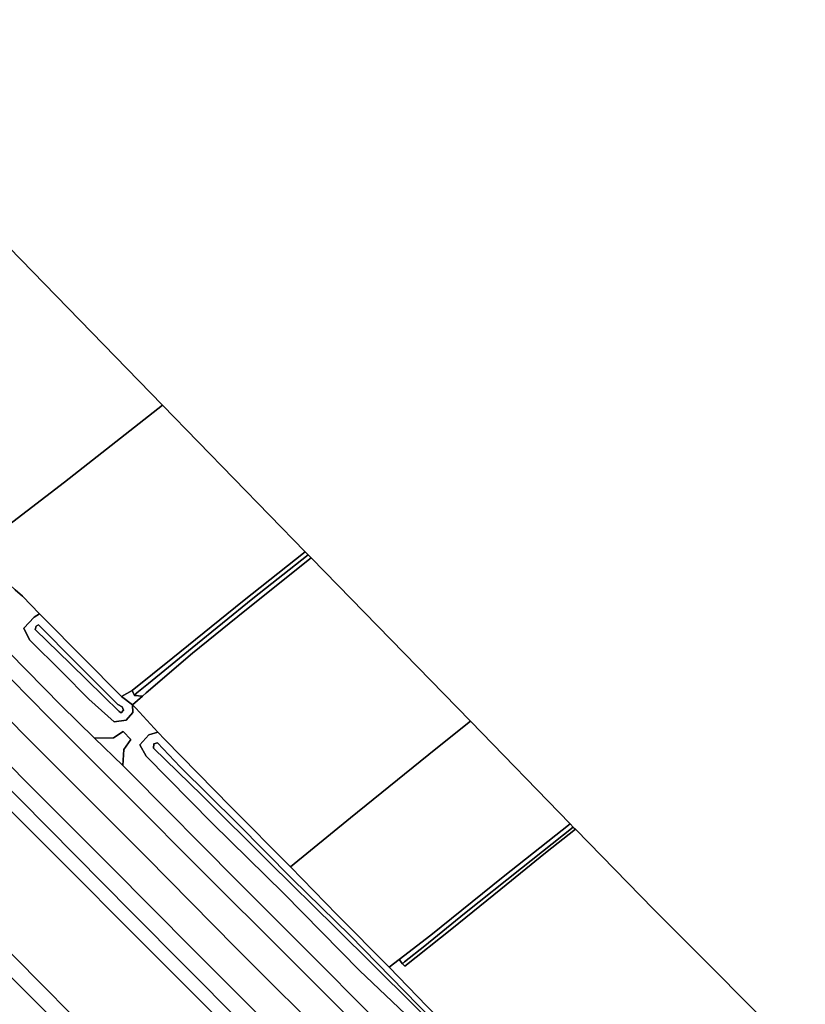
# Model space of a CAD drawing. Extents: x -26035517 to 31750492, y -9237385 to 8160032.
# Tile 181 of 256: x 14688865 to 14873769, y 6067579 to 6299495. Entities that reach past the tile are written whole.
import ezdxf

# ---------------------------------------------------------------- set-up
doc = ezdxf.new("R2010")
doc.units = 0
doc.layers.add('T-25', color=7, linetype='CONTINUOUS')

msp = doc.modelspace()

# ---------------------------------------------------------------- linework, layer by layer
at = {"layer": 'T-25', "color": 9}
for points in [[(14538387, 6299495, 6340), (14555723, 6282064, 6227), (14575010, 6262544, 6243), (14577428, 6260122, 6243), (14584371, 6253170, 6241), (14590447, 6247085, 6240), (14613397, 6223882, 6240), (14634243, 6202974, 6327), (14656417, 6180576, 6333), (14675475, 6161413, 6433), (14678929, 6157922, 6432), (14686359, 6150412, 6428), (14698643, 6137995, 6423), (14706494, 6130296, 6430), (14713102, 6123816, 6435), (14715034, 6121921, 6437), (14740039, 6096645, 6473), (14758928, 6077730, 6507), (14780734, 6055780, 6540), (14793037, 6043722, 6493)], [(14790203, 6030466, 7033), (14763757, 6056944, 7057), (14739689, 6080995, 7080), (14718720, 6102220, 7043), (14699324, 6121632, 7043), (14677448, 6143537, 7063), (14653903, 6167368, 7057), (14636702, 6184608, 7060), (14612470, 6208884, 7000), (14590264, 6231217, 6947), (14566021, 6255565, 6897), (14550635, 6271286, 6873), (14533891, 6291596, 6680), (14530590, 6294893, 6803)], [(14791438, 6039400, 6640), (14768175, 6062643, 6647), (14751180, 6079589, 6583), (14732203, 6098580, 6550), (14714206, 6116608, 6543), (14695698, 6135134, 6553), (14677791, 6153328, 6510), (14656314, 6174850, 6503), (14634752, 6196583, 6470), (14614222, 6217253, 6377), (14594904, 6236705, 6343), (14573693, 6258145, 6340), (14547693, 6284261, 6340), (14535875, 6296097, 6397)], [(14523998, 6287148, 6767), (14546903, 6264232, 6790), (14565267, 6245756, 6813), (14589445, 6221313, 6793), (14609444, 6201357, 6873), (14636219, 6174557, 6887), (14664582, 6146034, 6943), (14691879, 6118507, 6957), (14710250, 6100142, 6947), (14729728, 6080456, 6950), (14746976, 6063243, 6940), (14757959, 6052054, 6937), (14773849, 6032067, 6933), (14783110, 6022788, 6910)], [(14776938, 6022649, 4913), (14752686, 6047046, 4917), (14725408, 6074475, 4930), (14689869, 6110099, 4940), (14660566, 6139478, 4947), (14633537, 6166631, 4947), (14603003, 6197058, 4947), (14567300, 6233060, 4943), (14536978, 6263599, 4943), (14519760, 6280828, 4917)], [(14503822, 6263453, 4920), (14543556, 6223610, 4923), (14583817, 6183105, 4923), (14620272, 6146634, 4933), (14641230, 6125642, 4933), (14663620, 6103066, 4937), (14693436, 6072863, 4927), (14726416, 6039602, 4917), (14761063, 6004799, 4917)], [(14687790, 6165219, 5319), (14689509, 6163675, 5470), (14693535, 6159579, 5660), (14692266, 6158782, 5697), (14689839, 6156168, 5910), (14691206, 6153414, 5820), (14698798, 6145889, 5717), (14705167, 6139476, 5803), (14711112, 6134122, 5893), (14713935, 6134508, 5880), (14715507, 6136291, 5753), (14715415, 6138101, 5457), (14716181, 6137329, 5537), (14721344, 6131714, 5580), (14719294, 6131053, 5783), (14717168, 6128657, 5980), (14718634, 6126034, 5920), (14734191, 6110282, 5830), (14751063, 6093640, 5737), (14768875, 6075544, 5740), (14781199, 6063823, 5693)], [(14693535, 6159579, 5660), (14689509, 6163675, 5470)], [(14768175, 6062643, 6647), (14751180, 6079589, 6583), (14732203, 6098580, 6550), (14714206, 6116608, 6543), (14695698, 6135134, 6553), (14677791, 6153328, 6510)], [(14677791, 6153328, 6510), (14695698, 6135134, 6553), (14714206, 6116608, 6543), (14732203, 6098580, 6550), (14751180, 6079589, 6583), (14768175, 6062643, 6647)], [(14686359, 6150412, 6428), (14698643, 6137995, 6423), (14706494, 6130296, 6430), (14713102, 6123816, 6435), (14715034, 6121921, 6437), (14740039, 6096645, 6473), (14758928, 6077730, 6507), (14780734, 6055780, 6540)], [(14780734, 6055780, 6540), (14758928, 6077730, 6507), (14740039, 6096645, 6473), (14715034, 6121921, 6437), (14713102, 6123816, 6435), (14713394, 6127566, 6263), (14715043, 6129982, 6060), (14713249, 6131818, 6100), (14710968, 6130314, 6310), (14706494, 6130296, 6430), (14698643, 6137995, 6423), (14686359, 6150412, 6428)], [(14746976, 6063243, 6940), (14729728, 6080456, 6950), (14710250, 6100142, 6947), (14691879, 6118507, 6957), (14664582, 6146034, 6943)], [(14664582, 6146034, 6943), (14691879, 6118507, 6957), (14710250, 6100142, 6947), (14729728, 6080456, 6950), (14746976, 6063243, 6940)], [(14660978, 6143669, 6823), (14688901, 6115916, 6813), (14715141, 6089284, 6797), (14740796, 6063434, 6697)], [(14740796, 6063434, 6697), (14715141, 6089284, 6797), (14688901, 6115916, 6813), (14660978, 6143669, 6823)], [(14660978, 6143669, 6823), (14688901, 6115916, 6813), (14715141, 6089284, 6797), (14740796, 6063434, 6697)], [(14677448, 6143537, 7063), (14699324, 6121632, 7043), (14718720, 6102220, 7043), (14739689, 6080995, 7080), (14763757, 6056944, 7057)], [(14763757, 6056944, 7057), (14739689, 6080995, 7080), (14718720, 6102220, 7043), (14699324, 6121632, 7043), (14677448, 6143537, 7063)], [(14752686, 6047046, 4917), (14725408, 6074475, 4930), (14689869, 6110099, 4940), (14660566, 6139478, 4947)], [(14660566, 6139478, 4947), (14689869, 6110099, 4940), (14725408, 6074475, 4930), (14752686, 6047046, 4917)], [(14752686, 6047046, 4917), (14725408, 6074475, 4930), (14689869, 6110099, 4940), (14660566, 6139478, 4947)], [(14721344, 6131714, 5580), (14716181, 6137329, 5537)], [(14706494, 6130296, 6430), (14710968, 6130314, 6310), (14713249, 6131818, 6100), (14715043, 6129982, 6060), (14713394, 6127566, 6263), (14713102, 6123816, 6435)], [(14726416, 6039602, 4917), (14693436, 6072863, 4927), (14663620, 6103066, 4937)], [(14663620, 6103066, 4937), (14693436, 6072863, 4927), (14726416, 6039602, 4917)], [(14663620, 6103066, 4937), (14693436, 6072863, 4927), (14726416, 6039602, 4917)], [(14686680, 6074095, 6193), (14717191, 6043544, 6170)], [(14717191, 6043544, 6170), (14686680, 6074095, 6193)], [(14717191, 6043544, 6170), (14686680, 6074095, 6193)]]:
    msp.add_polyline3d(points, dxfattribs=at)
for points in [[(14683511, 6248766, 5167), (14722497, 6208694, 5170), (14699377, 6190587, 5097), (14678420, 6174445, 5137), (14672226, 6180247, 5027), (14652234, 6200310, 5027), (14637037, 6215488, 5020), (14642253, 6219145, 5103), (14660732, 6232393, 5163), (14683511, 6248766, 5167)], [(14722497, 6208694, 5170), (14756075, 6174180, 4967), (14741325, 6162461, 5027), (14724896, 6149225, 5003), (14715341, 6141526, 5100), (14712851, 6140101, 5303), (14694578, 6158528, 5303), (14693535, 6159579, 5660), (14689509, 6163675, 5470), (14687790, 6165219, 5319), (14686620, 6166270, 5217), (14678420, 6174445, 5137), (14699377, 6190587, 5097), (14722497, 6208694, 5170)], [(14715891, 6140344, 5187), (14715341, 6141526, 5100), (14724896, 6149225, 5003), (14741325, 6162461, 5027), (14756075, 6174180, 4967), (14756772, 6173464, 4660), (14743754, 6163157, 4660), (14729477, 6151521, 4660), (14719178, 6143161, 4613), (14716462, 6140951, 4613), (14715891, 6140344, 5187)], [(14715891, 6140344, 5187), (14715341, 6141526, 5100), (14724896, 6149225, 5003), (14741325, 6162461, 5027), (14756075, 6174180, 4967), (14756772, 6173464, 4660), (14743754, 6163157, 4660), (14729477, 6151521, 4660), (14719178, 6143161, 4613), (14716462, 6140951, 4613), (14715891, 6140344, 5187)], [(14794938, 6134235, 5220), (14786776, 6127763, 5220), (14766697, 6111514, 5127), (14752638, 6099953, 5077), (14738579, 6114079, 5167), (14723032, 6129989, 5207), (14721344, 6131714, 5580), (14716181, 6137329, 5537), (14715415, 6138101, 5457), (14717786, 6140192, 5326), (14718617, 6140925, 5280), (14729563, 6150275, 5167), (14741875, 6160277, 5077), (14757457, 6172760, 5093), (14794938, 6134235, 5220)], [(14715891, 6140344, 5187), (14716462, 6140951, 4613), (14719178, 6143161, 4613), (14729477, 6151521, 4660), (14743754, 6163157, 4660), (14756772, 6173464, 4660), (14757457, 6172760, 5093), (14741875, 6160277, 5077), (14729563, 6150275, 5167), (14718617, 6140925, 5280), (14717786, 6140192, 5326), (14715891, 6140344, 5187)], [(14715891, 6140344, 5187), (14716462, 6140951, 4613), (14719178, 6143161, 4613), (14729477, 6151521, 4660), (14743754, 6163157, 4660), (14756772, 6173464, 4660), (14757457, 6172760, 5093), (14741875, 6160277, 5077), (14729563, 6150275, 5167), (14718617, 6140925, 5280), (14717786, 6140192, 5326), (14715891, 6140344, 5187)], [(14712851, 6140101, 5303), (14715415, 6138101, 5457), (14715507, 6136291, 5753), (14713935, 6134508, 5880), (14711112, 6134122, 5893), (14705167, 6139476, 5803), (14698798, 6145889, 5717), (14691206, 6153414, 5820), (14689839, 6156168, 5910), (14692266, 6158782, 5697), (14693535, 6159579, 5660), (14694578, 6158528, 5303), (14712851, 6140101, 5303)], [(14693535, 6159579, 5660), (14694578, 6158528, 5303), (14712851, 6140101, 5303), (14715415, 6138101, 5457), (14715507, 6136291, 5753), (14713935, 6134508, 5880), (14711112, 6134122, 5893), (14705167, 6139476, 5803), (14698798, 6145889, 5717), (14691206, 6153414, 5820), (14689839, 6156168, 5910), (14692266, 6158782, 5697), (14693535, 6159579, 5660)], [(14712717, 6136220, 4293), (14712239, 6136557, 4293), (14708571, 6140132, 4293), (14700854, 6147738, 4293), (14692496, 6155845, 4293), (14692713, 6156653, 4293), (14693324, 6156950, 4293), (14702052, 6148086, 4293), (14711928, 6138171, 4293), (14712985, 6137634, 4293), (14713288, 6136822, 4293), (14712717, 6136220, 4293)], [(14712717, 6136220, 4293), (14713288, 6136822, 4293), (14712985, 6137634, 4293), (14711928, 6138171, 4293), (14702052, 6148086, 4293), (14693324, 6156950, 4293), (14692713, 6156653, 4293), (14692496, 6155845, 4293), (14700854, 6147738, 4293), (14708571, 6140132, 4293), (14712239, 6136557, 4293), (14712717, 6136220, 4293)], [(14715415, 6138101, 5457), (14712851, 6140101, 5303), (14715341, 6141526, 5100), (14715891, 6140344, 5187), (14717786, 6140192, 5326), (14715415, 6138101, 5457)], [(14794938, 6134235, 5220), (14818455, 6110062, 5053), (14802634, 6097590, 4957), (14785611, 6083889, 4927), (14778145, 6078110, 4960), (14775859, 6076340, 4970), (14763605, 6088683, 4987), (14752638, 6099953, 5077), (14766697, 6111514, 5127), (14786776, 6127763, 5220), (14794938, 6134235, 5220)], [(14706494, 6130296, 6430), (14710968, 6130314, 6310), (14713249, 6131818, 6100), (14715043, 6129982, 6060), (14713394, 6127566, 6263), (14713102, 6123816, 6435), (14706494, 6130296, 6430)], [(14797519, 6048169, 5910), (14794514, 6050590, 5810), (14781199, 6063823, 5693), (14768875, 6075544, 5740), (14751063, 6093640, 5737), (14734191, 6110282, 5830), (14718634, 6126034, 5920), (14717168, 6128657, 5980), (14719294, 6131053, 5783), (14721344, 6131714, 5580), (14723032, 6129989, 5207), (14738579, 6114079, 5167), (14752638, 6099953, 5077), (14763605, 6088683, 4987), (14775859, 6076340, 4970), (14784706, 6067177, 4973), (14800330, 6051831, 5337), (14801069, 6049803, 5657), (14799584, 6048207, 5840), (14797519, 6048169, 5910)], [(14797519, 6048169, 5910), (14794514, 6050590, 5810), (14781199, 6063823, 5693), (14768875, 6075544, 5740), (14751063, 6093640, 5737), (14734191, 6110282, 5830), (14718634, 6126034, 5920), (14717168, 6128657, 5980), (14719294, 6131053, 5783), (14721344, 6131714, 5580), (14723032, 6129989, 5207), (14738579, 6114079, 5167), (14752638, 6099953, 5077), (14763605, 6088683, 4987), (14775859, 6076340, 4970), (14784706, 6067177, 4973), (14800330, 6051831, 5337), (14801069, 6049803, 5657), (14799584, 6048207, 5840), (14797519, 6048169, 5910)], [(14798747, 6050248, 4300), (14799247, 6050789, 4300), (14782690, 6067379, 4243), (14766632, 6083762, 4243), (14752987, 6097119, 4237), (14740115, 6110129, 4237), (14726649, 6123492, 4243), (14721272, 6129196, 4243), (14720460, 6128931, 4243), (14720361, 6127941, 4243), (14731764, 6116809, 4230), (14747765, 6100923, 4247), (14763181, 6085706, 4267), (14781366, 6067646, 4243), (14793799, 6055143, 4263), (14798747, 6050248, 4300)], [(14798747, 6050248, 4300), (14793799, 6055143, 4263), (14781366, 6067646, 4243), (14763181, 6085706, 4267), (14747765, 6100923, 4247), (14731764, 6116809, 4230), (14720361, 6127941, 4243), (14720460, 6128931, 4243), (14721272, 6129196, 4243), (14726649, 6123492, 4243), (14740115, 6110129, 4237), (14752987, 6097119, 4237), (14766632, 6083762, 4243), (14782690, 6067379, 4243), (14799247, 6050789, 4300), (14798747, 6050248, 4300)], [(14798747, 6050248, 4300), (14799247, 6050789, 4300), (14782690, 6067379, 4243), (14766632, 6083762, 4243), (14752987, 6097119, 4237), (14740115, 6110129, 4237), (14726649, 6123492, 4243), (14721272, 6129196, 4243), (14720460, 6128931, 4243), (14720361, 6127941, 4243), (14731764, 6116809, 4230), (14747765, 6100923, 4247), (14763181, 6085706, 4267), (14781366, 6067646, 4243), (14793799, 6055143, 4263), (14798747, 6050248, 4300)], [(14819676, 6108808, 4947), (14838090, 6089881, 5397), (14873769, 6054148, 4870), (14856265, 6040330, 4887), (14840739, 6027563, 4867), (14834873, 6022837, 4897), (14831532, 6019853, 4940), (14818759, 6032941, 5007), (14809905, 6041903, 5140), (14806354, 6045472, 5257), (14800330, 6051831, 5337), (14784706, 6067177, 4973), (14775859, 6076340, 4970), (14778145, 6078110, 4960), (14778978, 6077126, 4923), (14779488, 6076557, 4920), (14790586, 6085326, 4890), (14802079, 6094688, 4873), (14812660, 6103290, 4947), (14819676, 6108808, 4947)], [(14778978, 6077126, 4923), (14778145, 6078110, 4960), (14785611, 6083889, 4927), (14802634, 6097590, 4957), (14818455, 6110062, 5053), (14819165, 6109333, 4650), (14806956, 6099608, 4630), (14793561, 6088959, 4570), (14784205, 6081353, 4490), (14779429, 6077574, 4493), (14778978, 6077126, 4923)], [(14778978, 6077126, 4923), (14778145, 6078110, 4960), (14785611, 6083889, 4927), (14802634, 6097590, 4957), (14818455, 6110062, 5053), (14819165, 6109333, 4650), (14806956, 6099608, 4630), (14793561, 6088959, 4570), (14784205, 6081353, 4490), (14779429, 6077574, 4493), (14778978, 6077126, 4923)], [(14778978, 6077126, 4923), (14779429, 6077574, 4493), (14784205, 6081353, 4490), (14793561, 6088959, 4570), (14806956, 6099608, 4630), (14819165, 6109333, 4650), (14819676, 6108808, 4947), (14812660, 6103290, 4947), (14802079, 6094688, 4873), (14790586, 6085326, 4890), (14779488, 6076557, 4920), (14778978, 6077126, 4923)], [(14778978, 6077126, 4923), (14779429, 6077574, 4493), (14784205, 6081353, 4490), (14793561, 6088959, 4570), (14806956, 6099608, 4630), (14819165, 6109333, 4650), (14819676, 6108808, 4947), (14812660, 6103290, 4947), (14802079, 6094688, 4873), (14790586, 6085326, 4890), (14779488, 6076557, 4920), (14778978, 6077126, 4923)]]:
    msp.add_polyline3d(points, close=True, dxfattribs=at)

doc.saveas('drawing.dxf')
